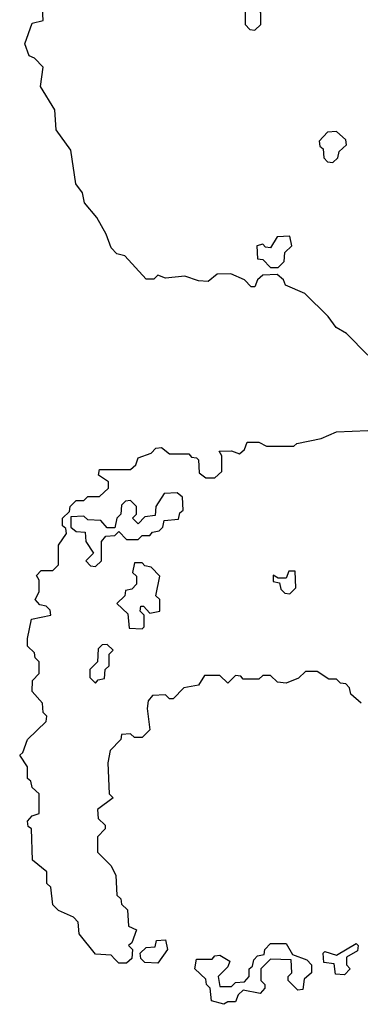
# Model space of a CAD drawing. Extents: x 2535812 to 2752880, y 540738 to 728399.
# Tile 205 of 213: x 2712230 to 2713106, y 691254 to 693787. Entities that reach past the tile are written whole.
import ezdxf

# ---------------------------------------------------------------- set-up
doc = ezdxf.new("R2010")
doc.units = 0

msp = doc.modelspace()

# ---------------------------------------------------------------- linework, layer by layer
at = {"layer": '0CON20XD'}
for points in [[(2712835, 693760), (2712850, 693775), (2712850, 693805), (2712840, 693815), (2712838.3, 693838.3), (2712825, 693840), (2712810, 693825), (2712810, 693775), (2712821.7, 693761.7), (2712835, 693760)], [(2713125, 692923.8), (2713070, 692980), (2713043.8, 692995), (2713023.3, 693023.3), (2712963, 693083), (2712913.9, 693103.9), (2712908.3, 693118.3), (2712891.7, 693131.7), (2712855, 693130), (2712841.7, 693118.3), (2712835, 693100), (2712825, 693100), (2712808.3, 693118.3), (2712773, 693133), (2712737.5, 693132.5), (2712715, 693113.8), (2712690, 693115), (2712655, 693127.5), (2712605, 693122.5), (2712585, 693130), (2712575, 693120), (2712555, 693120), (2712500, 693180), (2712480, 693185), (2712465, 693200), (2712452.5, 693235), (2712428.3, 693278.3), (2712396.4, 693316.4), (2712391.7, 693341.7), (2712374, 693365), (2712361.7, 693451.7), (2712324.1, 693504.1), (2712320, 693555), (2712283.3, 693615), (2712290, 693665), (2712268.3, 693688.3), (2712254.2, 693694.2), (2712243.3, 693725), (2712261.7, 693778.3), (2712290, 693785), (2712288.3, 693818.3)], [(2713035, 693420), (2713048.3, 693431.7), (2713051.7, 693448.3), (2713070, 693465), (2713068.3, 693478.3), (2713045, 693500), (2713021.7, 693498.3), (2713000, 693475), (2713001.7, 693461.7), (2713010, 693455), (2713011.7, 693431.7), (2713021.7, 693421.7), (2713035, 693420)], [(2712895, 693150), (2712910, 693165), (2712911.7, 693188.3), (2712930, 693205), (2712925, 693230), (2712891.7, 693228.3), (2712875, 693200), (2712861.7, 693201.7), (2712855, 693210), (2712840, 693205), (2712841.7, 693171.7), (2712855, 693170), (2712875, 693150), (2712895, 693150)], [(2713108.3, 692028.3), (2713081.7, 692051.7), (2713078.3, 692068.3), (2713068.3, 692078.3), (2713055, 692080), (2713045, 692090), (2713025, 692090), (2712995, 692110), (2712965, 692110), (2712947, 692093), (2712915, 692080), (2712893, 692083), (2712875, 692100), (2712855, 692100), (2712845, 692090), (2712805, 692090), (2712798.3, 692098.3), (2712785, 692100), (2712765, 692080), (2712745, 692100), (2712705, 692100), (2712690, 692075), (2712651.7, 692068.3), (2712625, 692040), (2712615, 692040), (2712605, 692050), (2712571.7, 692048.3), (2712560, 692035), (2712557.5, 692015), (2712565, 691960), (2712545, 691940), (2712525, 691940), (2712515, 691950), (2712491.7, 691948.3), (2712490, 691935), (2712463, 691907), (2712456.7, 691875), (2712460, 691795), (2712470, 691785), (2712430, 691755), (2712431.7, 691731.7), (2712450, 691715), (2712450, 691705), (2712430, 691685), (2712430, 691645), (2712465, 691610), (2712477.5, 691585), (2712480, 691535), (2712490, 691525), (2712491.7, 691511.7), (2712507, 691497), (2712510, 691455), (2712530, 691445), (2712518.3, 691411.7), (2712510, 691405), (2712520, 691395), (2712518.3, 691371.7), (2712505, 691360), (2712485, 691360), (2712475, 691370), (2712465, 691380), (2712425, 691382.5), (2712382.5, 691435), (2712380, 691465), (2712368.3, 691478.3), (2712330, 691495), (2712315, 691510), (2712310, 691555), (2712300, 691565), (2712300, 691595), (2712262.5, 691625), (2712260, 691705), (2712251.7, 691711.7), (2712250, 691725), (2712261.7, 691738.3), (2712280, 691745), (2712280, 691795), (2712261.7, 691811.7), (2712258.3, 691828.3), (2712250, 691835), (2712250, 691865), (2712230, 691895), (2712238.3, 691901.7), (2712250, 691935), (2712298.3, 691981.7), (2712300, 691995), (2712290, 692005), (2712288.3, 692028.3), (2712261.7, 692058.3), (2712263, 692087), (2712280, 692105), (2712280, 692135), (2712270, 692145), (2712268.3, 692158.3), (2712250, 692175), (2712250, 692195), (2712260, 692245), (2712310, 692255), (2712308.3, 692268.3), (2712298.3, 692278.3), (2712281.7, 692281.7), (2712270, 692295), (2712280, 692315), (2712280, 692345), (2712273, 692357), (2712285, 692370), (2712315, 692370), (2712330, 692385), (2712330, 692435), (2712350, 692465), (2712348.3, 692478.3), (2712340, 692485), (2712340, 692505), (2712358.3, 692521.7), (2712360, 692535), (2712375, 692550), (2712395, 692550), (2712405, 692560), (2712435, 692560), (2712458.3, 692581.7), (2712458.3, 692598.3), (2712432.5, 692615), (2712435, 692630), (2712515, 692630), (2712528.3, 692641.7), (2712535, 692660), (2712568.3, 692671.7), (2712580, 692685), (2712595, 692686.7), (2712615, 692670), (2712665, 692670), (2712671.7, 692661.7), (2712685, 692660), (2712690, 692655), (2712691.7, 692621.7), (2712708.3, 692608.3), (2712731.7, 692608.3), (2712750, 692625), (2712750, 692665), (2712743, 692677), (2712775, 692677.5), (2712795, 692670), (2712808.3, 692681.7), (2712815, 692700), (2712845, 692700), (2712865, 692690), (2712935, 692690), (2712943, 692697), (2713005, 692710), (2713045, 692726.7), (2713125, 692730)], [(2712425, 692380), (2712440, 692395), (2712440, 692445), (2712451.7, 692458.3), (2712475, 692460), (2712485, 692470), (2712505, 692450), (2712535, 692450), (2712545, 692460), (2712565, 692460), (2712571.7, 692468.3), (2712588.3, 692471.7), (2712598.3, 692481.7), (2712601.7, 692498.3), (2712638.3, 692501.7), (2712641.7, 692518.3), (2712650, 692525), (2712648.3, 692558.3), (2712635, 692570), (2712601.7, 692568.3), (2712580, 692535), (2712578.3, 692511.7), (2712551.7, 692508.3), (2712535, 692490), (2712520, 692505), (2712530, 692515), (2712530, 692535), (2712515, 692550), (2712501.7, 692548.3), (2712491.7, 692538.3), (2712490, 692515), (2712480, 692505), (2712475, 692480), (2712455, 692480), (2712438.3, 692498.3), (2712405, 692500), (2712395, 692510), (2712361.7, 692508.3), (2712361.7, 692481.7), (2712375, 692470), (2712398.3, 692468.3), (2712400, 692445), (2712420, 692415), (2712400, 692395), (2712411.7, 692381.7), (2712425, 692380)], [(2712545, 692220), (2712550, 692225), (2712550, 692255), (2712540, 692265), (2712541.7, 692278.3), (2712548.3, 692278.3), (2712565, 692260), (2712590, 692265), (2712590, 692295), (2712580, 692305), (2712590, 692355), (2712568.3, 692378.3), (2712551.7, 692381.7), (2712545, 692390), (2712525, 692390), (2712520, 692365), (2712530, 692355), (2712530, 692335), (2712518.3, 692321.7), (2712501.7, 692318.3), (2712500, 692305), (2712480, 692285), (2712508.3, 692258.3), (2712511.7, 692221.7), (2712545, 692220)], [(2712925, 692310), (2712940, 692325), (2712938.3, 692368.3), (2712921.7, 692368.3), (2712915, 692350), (2712895, 692350), (2712881.7, 692358.3), (2712881.7, 692341.7), (2712898.3, 692338.3), (2712901.7, 692321.7), (2712911.7, 692311.7), (2712925, 692310)], [(2712425, 692080), (2712431.7, 692088.3), (2712448.3, 692091.7), (2712450, 692115), (2712460, 692125), (2712460, 692155), (2712470, 692165), (2712455, 692180), (2712441.7, 692178.3), (2712431.7, 692168.3), (2712430, 692135), (2712410, 692115), (2712410, 692095), (2712425, 692080)], [(2712585, 691360), (2712551.7, 691361.7), (2712541.7, 691371.7), (2712540, 691385), (2712555, 691400), (2712578.3, 691401.7), (2712581.7, 691418.3), (2712605, 691420), (2712610, 691395), (2712585, 691360)], [(2712755, 691253.8), (2712723, 691263), (2712720, 691295), (2712710, 691305), (2712708.3, 691318.3), (2712680, 691345), (2712685, 691370), (2712725, 691370), (2712731.7, 691378.3), (2712745, 691380), (2712770, 691365), (2712765, 691350), (2712740, 691325), (2712745, 691300), (2712775, 691300), (2712785, 691310), (2712808.3, 691311.7), (2712820, 691325), (2712820, 691345), (2712828.3, 691351.7), (2712831.7, 691368.3), (2712841.7, 691378.3), (2712858.3, 691381.7), (2712860, 691395), (2712875, 691410), (2712915, 691410), (2712931.7, 691381.7), (2712968.3, 691368.3), (2712980, 691355), (2712980, 691335), (2712961.7, 691318.3), (2712958.3, 691291.7), (2712945, 691290), (2712920, 691315), (2712920, 691325), (2712930, 691335), (2712928.3, 691368.3), (2712875, 691370), (2712850, 691345), (2712850, 691315), (2712860, 691305), (2712860, 691295), (2712848.3, 691281.7), (2712805, 691290), (2712791.7, 691278.3), (2712785, 691260), (2712765, 691260), (2712755, 691253.8)], [(2713065, 691330), (2713041.7, 691331.7), (2713038.3, 691358.3), (2713011.7, 691361.7), (2713010, 691385), (2713015, 691390), (2713045, 691380), (2713095, 691410), (2713100, 691405), (2713098.3, 691391.7), (2713070, 691375), (2713070, 691355), (2713080, 691345), (2713065, 691330)]]:
    msp.add_lwpolyline(points, dxfattribs=at)

doc.saveas('drawing.dxf')
